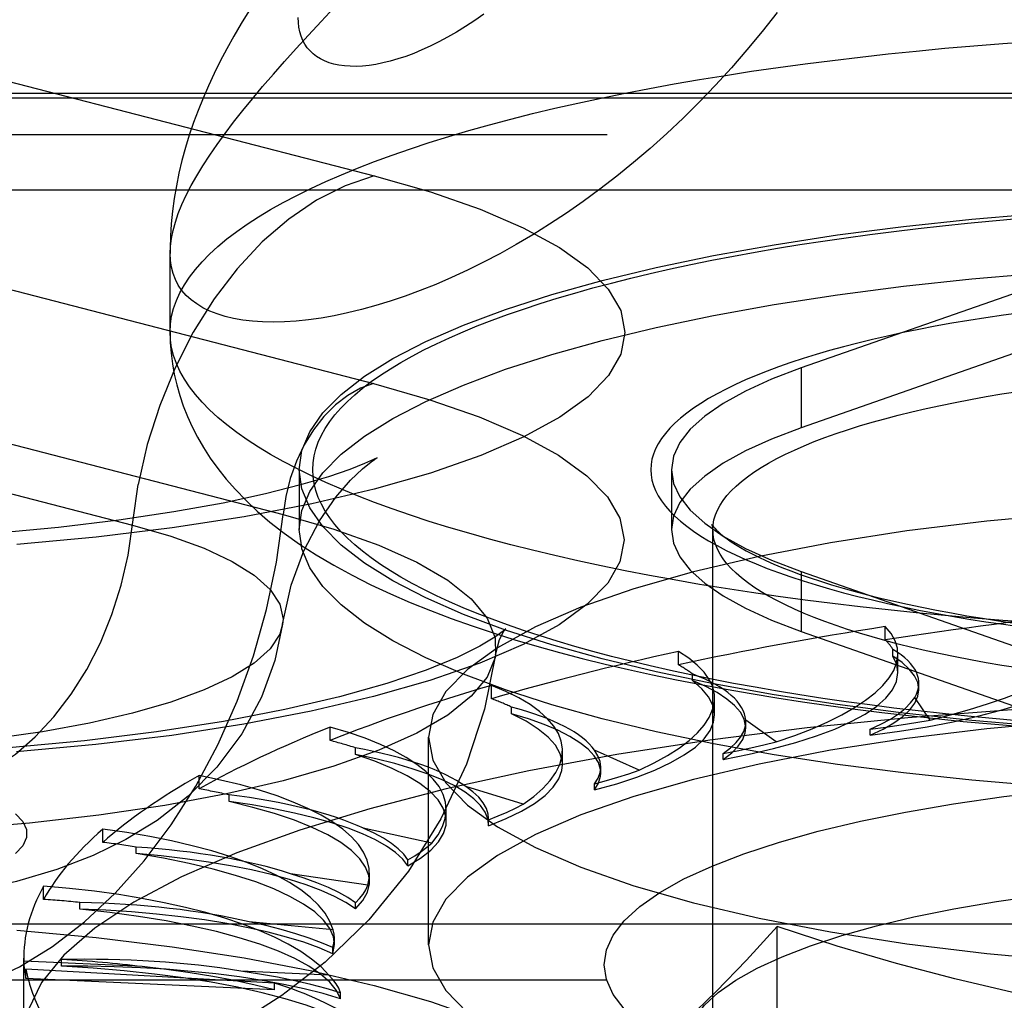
# Model space of a CAD drawing. Header units: inches. Extents: x 0 to 230, y 0 to 149.
# Tile 163 of 256: x 34.324 to 34.8, y 110.207 to 110.681. Entities that reach past the tile are written whole.
import ezdxf

# ---------------------------------------------------------------- set-up
doc = ezdxf.new("R2010")
doc.units = ezdxf.units.IN
doc.header["$LTSCALE"] = 12.648283
doc.header["$MEASUREMENT"] = 0
doc.linetypes.add('HIDDEN', pattern=[0.2, 0.1, -0.1])
doc.layers.get('0').update_dxf_attribs({"linetype": 'CONTINUOUS'})
doc.layers.add('DEFAULT_2', color=8, linetype='HIDDEN')

msp = doc.modelspace()

# ---------------------------------------------------------------- linework, layer by layer
at = {"color": 7, "linetype": 'Continuous'}
for p, q in [((34.39641, 110.57045), (34.3964, 110.56806)), ((34.3964, 110.53006), (34.3964, 110.56814))]:
    msp.add_line(p, q, dxfattribs=at)
for points in [[(34.43448, 110.68532), (34.43076, 110.67922), (34.42723, 110.67315), (34.42387, 110.6671), (34.4207, 110.66108), (34.41772, 110.65509), (34.41494, 110.64912), (34.41236, 110.6432), (34.40997, 110.63727), (34.40775, 110.63132), (34.40572, 110.62533), (34.40385, 110.61924), (34.40218, 110.61309), (34.40071, 110.60691), (34.39945, 110.60073), (34.39842, 110.5946), (34.3976, 110.5885), (34.39699, 110.58245), (34.3966, 110.57643), (34.39641, 110.57045)], [(34.68997, 110.68462), (34.68278, 110.67541), (34.67542, 110.66648), (34.66791, 110.65782), (34.66026, 110.64944), (34.6525, 110.64135), (34.64463, 110.63355), (34.63668, 110.62606), (34.62866, 110.61887), (34.62059, 110.61199), (34.61248, 110.60541), (34.60434, 110.59913), (34.5962, 110.59317), (34.58807, 110.58751), (34.57995, 110.58216), (34.57188, 110.57711), (34.56386, 110.57237), (34.55589, 110.56792), (34.548, 110.56378), (34.5402, 110.55992), (34.53249, 110.55636), (34.5249, 110.55309), (34.51743, 110.5501), (34.5101, 110.54739), (34.50291, 110.54495), (34.49586, 110.54279), (34.48898, 110.5409), (34.48228, 110.53927), (34.47577, 110.5379), (34.46945, 110.53679), (34.46335, 110.53593), (34.45746, 110.53531), (34.45179, 110.53494), (34.44636, 110.53481), (34.44117, 110.53491), (34.43623, 110.53525), (34.43155, 110.5358), (34.42714, 110.53658), (34.423, 110.53757), (34.41914, 110.53877), (34.41557, 110.54018), (34.41228, 110.54179), (34.4093, 110.5436), (34.40661, 110.5456), (34.40423, 110.54778), (34.40216, 110.55016), (34.40041, 110.55271), (34.39897, 110.55544), (34.39784, 110.55835), (34.39704, 110.56142), (34.39656, 110.56466), (34.3964, 110.56806)], [(34.5482, 110.68379), (34.54373, 110.68068), (34.5393, 110.67779), (34.53494, 110.67511), (34.53065, 110.67265), (34.52643, 110.67039), (34.52228, 110.66834), (34.51822, 110.6665), (34.51425, 110.66485), (34.51037, 110.6634), (34.50659, 110.66215), (34.50293, 110.66108), (34.49937, 110.66021), (34.49594, 110.65953), (34.49263, 110.65902), (34.48944, 110.6587), (34.48639, 110.65855), (34.48348, 110.65857), (34.48071, 110.65877), (34.47808, 110.65912), (34.47561, 110.65965), (34.47329, 110.66033), (34.47112, 110.66116), (34.46912, 110.66215), (34.46728, 110.66329), (34.46561, 110.66458), (34.46411, 110.66601), (34.46278, 110.66758), (34.46162, 110.66929), (34.46063, 110.67113), (34.45983, 110.6731), (34.4592, 110.67521), (34.45875, 110.67744), (34.45848, 110.67979), (34.45839, 110.68227)], [(34.3964, 110.53006), (34.39653, 110.52494), (34.39691, 110.51981), (34.39756, 110.5147), (34.39847, 110.50959), (34.39964, 110.50447), (34.40109, 110.49937), (34.40281, 110.49429), (34.4048, 110.48923), (34.40709, 110.48419), (34.40968, 110.47915), (34.41259, 110.47411), (34.41585, 110.46906), (34.41948, 110.46401), (34.42351, 110.45893), (34.428, 110.45381), (34.43299, 110.44863), (34.43857, 110.44338), (34.44474, 110.43809), (34.45158, 110.43276), (34.45903, 110.42746)], [(34.81331, 110.38944), (34.79914, 110.39047), (34.78507, 110.3916), (34.77113, 110.39283), (34.75731, 110.39415), (34.74364, 110.39556), (34.73011, 110.39707), (34.71673, 110.39866), (34.70353, 110.40035), (34.6905, 110.40212), (34.67765, 110.40398), (34.66499, 110.40593), (34.65254, 110.40797), (34.64029, 110.41008), (34.62827, 110.41228), (34.61647, 110.41456), (34.6049, 110.41692), (34.59358, 110.41936), (34.58251, 110.42187), (34.5717, 110.42446), (34.56115, 110.42712), (34.55087, 110.42985), (34.54088, 110.43265), (34.53117, 110.43551), (34.52175, 110.43844), (34.51264, 110.44144), (34.50382, 110.44449), (34.49533, 110.4476), (34.48714, 110.45077), (34.47929, 110.454), (34.47176, 110.45727), (34.46456, 110.4606), (34.45771, 110.46397), (34.45119, 110.46739), (34.44503, 110.47085), (34.43921, 110.47435), (34.43376, 110.47789), (34.42866, 110.48147), (34.42393, 110.48508), (34.41956, 110.48872), (34.41556, 110.49238), (34.41194, 110.49608), (34.40869, 110.4998), (34.40582, 110.50353), (34.40332, 110.50729), (34.40121, 110.51106), (34.39948, 110.51485), (34.39813, 110.51864), (34.39717, 110.52245), (34.39659, 110.52625), (34.3964, 110.53006)], [(34.45903, 110.42746), (34.46706, 110.42226), (34.47556, 110.41721), (34.48442, 110.41237), (34.49359, 110.40775), (34.50298, 110.40337), (34.51259, 110.39921), (34.52237, 110.39526), (34.53232, 110.3915), (34.54245, 110.38791), (34.55274, 110.38448), (34.56321, 110.3812), (34.57385, 110.37807), (34.58468, 110.37506), (34.59568, 110.37217), (34.60685, 110.36941), (34.6182, 110.36675), (34.62972, 110.36421), (34.64141, 110.36178), (34.65327, 110.35945), (34.66529, 110.35722), (34.67747, 110.3551), (34.68981, 110.35308), (34.70229, 110.35116), (34.71492, 110.34933), (34.72768, 110.34761), (34.74058, 110.34598), (34.7536, 110.34445), (34.76674, 110.34302), (34.77999, 110.34169), (34.79334, 110.34046), (34.80679, 110.33932)], [(34.85262, 110.30799), (34.81803, 110.31027), (34.78417, 110.31319), (34.75119, 110.31672), (34.71927, 110.32086), (34.68858, 110.32557), (34.65926, 110.33084), (34.63147, 110.33664), (34.60535, 110.34293), (34.58102, 110.34969), (34.55863, 110.35689), (34.53827, 110.36447), (34.52006, 110.37242), (34.50408, 110.38068), (34.49043, 110.38921), (34.47915, 110.39798), (34.47033, 110.40693), (34.46399, 110.41602), (34.46018, 110.42521), (34.45994, 110.42687)]]:
    msp.add_lwpolyline(points, dxfattribs=at)
at = {"layer": 'DEFAULT_2', "color": 8, "linetype": 'HIDDEN'}
for p, q in [((34.26216, 110.66588), (34.49511, 110.60559)), ((37.5214, 110.64538), (33.3704, 110.64538)), ((37.5214, 110.64324), (33.3759, 110.64324)), ((33.3429, 110.62561), (37.5214, 110.62561)), ((37.5214, 110.59869), (33.3429, 110.59869)), ((34.26185, 110.56535), (34.4948, 110.50506)), ((34.8499, 110.56457), (34.70159, 110.51266)), ((34.8499, 110.53559), (34.70159, 110.48368)), ((34.70159, 110.51266), (34.70159, 110.48368)), ((34.21809, 110.50204), (34.45104, 110.44175)), ((34.14524, 110.49696), (34.37819, 110.43667)), ((34.4589, 110.46342), (34.4589, 110.43444)), ((34.6389, 110.46342), (34.6389, 110.43444)), ((34.63991, 110.44102), (34.6389, 110.43444)), ((34.45994, 110.42687), (34.4589, 110.43444)), ((34.6589, 109.32266), (34.6589, 110.43444)), ((34.70159, 110.41418), (34.70159, 110.3852)), ((34.70159, 110.41418), (34.8499, 110.36226)), ((34.74231, 110.38111), (34.74231, 110.38754)), ((34.70159, 110.3852), (34.8499, 110.33328)), ((34.74602, 110.37324), (34.74602, 110.37645)), ((34.64227, 110.36903), (34.64227, 110.37547)), ((34.74841, 110.3653), (34.74841, 110.37425)), ((34.64906, 110.3614), (34.64906, 110.36462)), ((34.55184, 110.35265), (34.55184, 110.35908)), ((34.75855, 110.35695), (34.75855, 110.36024)), ((34.65976, 110.34478), (34.65976, 110.35289)), ((34.76406, 110.34226), (34.75656, 110.35327)), ((34.56152, 110.34539), (34.56152, 110.3486)), ((34.47379, 110.33245), (34.47379, 110.33888)), ((34.67483, 110.34146), (34.6748, 110.34226)), ((34.68958, 110.33175), (34.6748, 110.34226)), ((34.67483, 110.33854), (34.67483, 110.34146)), ((34.73505, 110.33503), (34.73505, 110.33796)), ((34.5214, 110.23353), (34.5214, 110.33398)), ((34.48605, 110.32568), (34.48605, 110.3289)), ((34.58621, 110.3206), (34.58621, 110.32756)), ((34.62327, 110.31805), (34.60168, 110.32774)), ((34.6639, 110.32328), (34.6639, 110.32621)), ((34.60474, 110.31665), (34.60474, 110.31957)), ((34.41048, 110.30904), (34.41048, 110.31548)), ((34.56717, 110.30158), (34.53941, 110.31015)), ((34.6017, 110.30852), (34.6017, 110.31144)), ((34.42495, 110.30289), (34.42495, 110.3061)), ((34.53001, 110.29347), (34.53001, 110.299)), ((34.55036, 110.29411), (34.55039, 110.29487)), ((34.55039, 110.29194), (34.55039, 110.29486)), ((34.52297, 110.28284), (34.48988, 110.29003)), ((34.55037, 110.29118), (34.55037, 110.2941)), ((34.55037, 110.29118), (34.55039, 110.29194)), ((34.36383, 110.28315), (34.36383, 110.28958)), ((34.38008, 110.27769), (34.38008, 110.2809)), ((34.51144, 110.2718), (34.51144, 110.27472)), ((34.49201, 110.2624), (34.45461, 110.26799)), ((34.49287, 110.26424), (34.49287, 110.2681)), ((34.33526, 110.25555), (34.33526, 110.26199)), ((34.35279, 110.25086), (34.35279, 110.25407)), ((34.48611, 110.25096), (34.48611, 110.25388)), ((37.3964, 110.24358), (33.3429, 110.24358)), ((34.47524, 110.24088), (34.43466, 110.2447)), ((34.69007, 109.61009), (34.69007, 110.24245)), ((34.47514, 110.2293), (34.4759, 110.23379)), ((34.4759, 110.23377), (34.4759, 110.2367)), ((34.47514, 110.2293), (34.47514, 110.23222)), ((34.32564, 110.18839), (34.32564, 110.22709)), ((34.38294, 110.22304), (34.32565, 110.22566)), ((34.34391, 110.22321), (34.34391, 110.22642)), ((34.32671, 110.21727), (34.32671, 110.22181)), ((34.447, 110.21508), (34.32671, 110.22181)), ((34.47316, 110.21893), (34.43063, 110.22087)), ((33.3429, 110.21666), (37.3964, 110.21666)), ((34.447, 110.21178), (34.32671, 110.21727)), ((34.447, 110.21178), (34.447, 110.21508)), ((34.47888, 110.20747), (34.47888, 110.2104))]:
    msp.add_line(p, q, dxfattribs=at)
for points in [[(34.3964, 110.56806), (34.39656, 110.57162), (34.39704, 110.57534), (34.39784, 110.57922), (34.39897, 110.58324), (34.40041, 110.58742), (34.40216, 110.59175), (34.40423, 110.59622), (34.40661, 110.60084), (34.4093, 110.6056), (34.41228, 110.6105), (34.41557, 110.61554), (34.41914, 110.62073), (34.423, 110.62605), (34.42714, 110.63152), (34.43155, 110.63713), (34.43623, 110.64287), (34.44117, 110.64876), (34.44636, 110.65478), (34.45179, 110.66094), (34.45746, 110.66725), (34.46335, 110.67369), (34.46945, 110.68029), (34.47577, 110.68702)], [(34.3964, 110.53006), (34.39659, 110.53388), (34.39717, 110.53768), (34.39813, 110.54149), (34.39948, 110.54528), (34.40121, 110.54907), (34.40332, 110.55284), (34.40582, 110.5566), (34.40869, 110.56033), (34.41194, 110.56405), (34.41556, 110.56775), (34.41956, 110.57141), (34.42393, 110.57505), (34.42866, 110.57866), (34.43376, 110.58224), (34.43921, 110.58578), (34.44503, 110.58928), (34.45119, 110.59274), (34.45771, 110.59616), (34.46456, 110.59953), (34.47176, 110.60286), (34.47929, 110.60613), (34.48714, 110.60936), (34.49533, 110.61253), (34.50382, 110.61564), (34.51264, 110.61869), (34.52175, 110.62168), (34.53117, 110.62462), (34.54088, 110.62748), (34.55087, 110.63028), (34.56115, 110.63301), (34.5717, 110.63567), (34.58251, 110.63826), (34.59358, 110.64077), (34.6049, 110.64321), (34.61647, 110.64557), (34.62827, 110.64785), (34.64029, 110.65005), (34.65254, 110.65216), (34.66499, 110.6542), (34.67765, 110.65615), (34.6905, 110.65801), (34.70353, 110.65978), (34.71673, 110.66147), (34.73011, 110.66306), (34.74364, 110.66457), (34.75731, 110.66598), (34.77113, 110.6673), (34.78507, 110.66853), (34.79914, 110.66966), (34.81331, 110.67069)], [(34.49511, 110.60559), (34.52231, 110.59783), (34.54631, 110.58947), (34.56723, 110.58044), (34.58472, 110.57092), (34.59844, 110.56102), (34.60837, 110.55081), (34.61436, 110.5404), (34.6164, 110.52988), (34.61442, 110.51937), (34.60849, 110.50895), (34.59861, 110.49874), (34.58494, 110.48883), (34.56754, 110.47931), (34.54665, 110.47028), (34.52241, 110.46182), (34.49511, 110.45402), (34.46496, 110.44695), (34.4323, 110.44068), (34.39739, 110.43527), (34.36063, 110.43077), (34.32232, 110.42723)], [(34.49511, 110.60559), (34.48107, 110.60082), (34.46723, 110.59382), (34.45379, 110.5847), (34.44093, 110.57359), (34.42884, 110.56065), (34.41769, 110.54605), (34.40764, 110.53002), (34.39883, 110.51276), (34.39139, 110.49454), (34.38541, 110.4756), (34.38099, 110.45622)], [(34.4589, 110.46342), (34.46018, 110.47265), (34.46399, 110.48183), (34.47033, 110.49092), (34.47915, 110.49987), (34.49043, 110.50864), (34.50408, 110.51717), (34.52006, 110.52543), (34.53827, 110.53338), (34.55863, 110.54097), (34.58102, 110.54816), (34.60535, 110.55492), (34.63147, 110.56122), (34.65926, 110.56701), (34.68858, 110.57228), (34.71927, 110.57699), (34.75119, 110.58113), (34.78417, 110.58466), (34.81803, 110.58758), (34.85262, 110.58987), (34.88774, 110.59151), (34.92314, 110.59249), (34.9589, 110.59283)], [(34.8064, 110.34194), (34.79416, 110.34301), (34.78204, 110.34417), (34.77004, 110.34541), (34.75817, 110.34673), (34.74644, 110.34813), (34.73485, 110.34961), (34.72342, 110.35117), (34.71215, 110.3528), (34.70104, 110.35451), (34.69012, 110.35629), (34.67938, 110.35815), (34.66883, 110.36008), (34.65847, 110.36208), (34.64833, 110.36415), (34.63839, 110.36629), (34.62868, 110.3685), (34.61919, 110.37077), (34.60994, 110.3731), (34.60093, 110.37549), (34.59216, 110.37795), (34.58364, 110.38046), (34.57538, 110.38303), (34.56738, 110.38566), (34.55965, 110.38834), (34.55219, 110.39107), (34.54501, 110.39385), (34.53812, 110.39668), (34.53151, 110.39955), (34.5252, 110.40247), (34.51919, 110.40543), (34.51347, 110.40843), (34.50806, 110.41146), (34.50296, 110.41454), (34.49818, 110.41764), (34.4937, 110.42078), (34.48955, 110.42395), (34.48572, 110.42714), (34.48221, 110.43036), (34.47903, 110.4336), (34.47618, 110.43686), (34.47366, 110.44014), (34.47147, 110.44343), (34.46962, 110.44674), (34.4681, 110.45006), (34.46692, 110.45339), (34.46607, 110.45673), (34.46557, 110.46007), (34.4654, 110.46342), (34.46557, 110.46676), (34.46607, 110.4701), (34.46692, 110.47344), (34.4681, 110.47677), (34.46962, 110.48009), (34.47147, 110.4834), (34.47366, 110.48669), (34.47618, 110.48997), (34.47903, 110.49323), (34.48221, 110.49647), (34.48572, 110.49969), (34.48955, 110.50289), (34.4937, 110.50605), (34.49818, 110.50919), (34.50296, 110.5123), (34.50806, 110.51537), (34.51347, 110.5184), (34.51919, 110.5214), (34.5252, 110.52436), (34.53151, 110.52728), (34.53812, 110.53015), (34.54501, 110.53298), (34.55219, 110.53576), (34.55965, 110.53849), (34.56738, 110.54117), (34.57538, 110.5438), (34.58364, 110.54637), (34.59216, 110.54888), (34.60092, 110.55134), (34.60994, 110.55373), (34.61919, 110.55607), (34.62868, 110.55834), (34.63839, 110.56054), (34.64833, 110.56268), (34.65847, 110.56475), (34.66883, 110.56675), (34.67938, 110.56868), (34.69012, 110.57054), (34.70104, 110.57232), (34.71215, 110.57403), (34.72342, 110.57566), (34.73485, 110.57722), (34.74644, 110.5787), (34.75817, 110.5801), (34.77004, 110.58142), (34.78204, 110.58266), (34.79416, 110.58382), (34.8064, 110.58489)], [(34.4589, 110.43444), (34.46018, 110.44367), (34.46399, 110.45286), (34.47033, 110.46195), (34.47915, 110.4709), (34.49043, 110.47966), (34.50408, 110.4882), (34.52006, 110.49646), (34.53827, 110.5044), (34.55863, 110.51199), (34.58102, 110.51918), (34.60535, 110.52594), (34.63147, 110.53224), (34.65926, 110.53803), (34.68858, 110.5433), (34.71927, 110.54802), (34.75119, 110.55215), (34.78417, 110.55569), (34.81803, 110.55861), (34.85262, 110.56089), (34.88774, 110.56253), (34.92314, 110.56352), (34.9589, 110.56385)], [(34.80814, 110.53939), (34.79951, 110.5382), (34.79102, 110.53695), (34.78267, 110.53563), (34.77449, 110.53425), (34.76646, 110.5328), (34.7586, 110.53129), (34.75092, 110.52973), (34.74342, 110.5281), (34.73611, 110.52642), (34.72899, 110.52469), (34.72208, 110.5229), (34.71538, 110.52106), (34.70888, 110.51916), (34.70261, 110.51722), (34.69657, 110.51523), (34.69075, 110.5132), (34.68517, 110.51112), (34.67983, 110.509), (34.67473, 110.50684), (34.66989, 110.50464), (34.66529, 110.50241), (34.66096, 110.50014), (34.65689, 110.49784), (34.65308, 110.49551), (34.64954, 110.49315), (34.64627, 110.49076), (34.64328, 110.48836), (34.64056, 110.48592), (34.63813, 110.48347), (34.63597, 110.481), (34.6341, 110.47852), (34.63251, 110.47602), (34.63121, 110.47352), (34.6302, 110.471), (34.62948, 110.46847), (34.62904, 110.46595), (34.6289, 110.46342), (34.62904, 110.46089), (34.62948, 110.45836), (34.6302, 110.45583), (34.63121, 110.45332), (34.63251, 110.45081), (34.6341, 110.44831), (34.63597, 110.44583), (34.63813, 110.44336), (34.64056, 110.44091), (34.64328, 110.43848), (34.64627, 110.43607), (34.64954, 110.43368), (34.65308, 110.43132), (34.65689, 110.42899), (34.66096, 110.42669), (34.66529, 110.42442), (34.66989, 110.42219), (34.67473, 110.41999), (34.67983, 110.41783), (34.68517, 110.41571), (34.69075, 110.41363), (34.69657, 110.4116), (34.70261, 110.40961), (34.70888, 110.40767), (34.71538, 110.40578), (34.72208, 110.40393), (34.72899, 110.40214), (34.73611, 110.40041), (34.74342, 110.39873), (34.75092, 110.3971), (34.7586, 110.39554), (34.76646, 110.39403), (34.77449, 110.39259), (34.78267, 110.3912), (34.79102, 110.38988), (34.79951, 110.38863), (34.80814, 110.38744)], [(34.70159, 110.51266), (34.68724, 110.50719), (34.67469, 110.50148), (34.6639, 110.49551), (34.65497, 110.48934), (34.64798, 110.483), (34.64294, 110.47654), (34.63991, 110.47), (34.6389, 110.46342)], [(34.4948, 110.50506), (34.52197, 110.49731), (34.54595, 110.48895), (34.56685, 110.47993), (34.58432, 110.47042), (34.59803, 110.46053), (34.60794, 110.45033), (34.61392, 110.43993), (34.61597, 110.42943), (34.61398, 110.41892), (34.60806, 110.40852), (34.59819, 110.39832), (34.58453, 110.38841), (34.56716, 110.37891), (34.54629, 110.36988), (34.52208, 110.36144), (34.4948, 110.35364), (34.46469, 110.34658), (34.43205, 110.34032), (34.39719, 110.33491), (34.36046, 110.33042), (34.32219, 110.32688)], [(34.4948, 110.50506), (34.4885, 110.50281), (34.48232, 110.49937), (34.4764, 110.49481), (34.47086, 110.48923), (34.46581, 110.48274), (34.46134, 110.47547), (34.45757, 110.46757), (34.45455, 110.4592), (34.45236, 110.45053), (34.45104, 110.44175)], [(34.6589, 110.43444), (34.65904, 110.43681), (34.65946, 110.43918), (34.66015, 110.44154), (34.66113, 110.4439), (34.66239, 110.44625), (34.66392, 110.44858), (34.66572, 110.45091), (34.6678, 110.45322), (34.67015, 110.45551), (34.67277, 110.45778), (34.67566, 110.46003), (34.67881, 110.46225), (34.68222, 110.46445), (34.68589, 110.46663), (34.68981, 110.46877), (34.69399, 110.47088), (34.69841, 110.47295), (34.70307, 110.47499), (34.70798, 110.477), (34.71311, 110.47896), (34.71848, 110.48088), (34.72407, 110.48276), (34.72988, 110.48459), (34.7359, 110.48638), (34.74213, 110.48812), (34.74856, 110.4898), (34.75519, 110.49144), (34.76201, 110.49302), (34.76901, 110.49455), (34.77619, 110.49602), (34.78354, 110.49744), (34.79105, 110.49879), (34.79872, 110.50009), (34.80654, 110.50132)], [(34.70159, 110.48368), (34.68724, 110.47821), (34.67469, 110.4725), (34.6639, 110.46653), (34.65497, 110.46036), (34.64798, 110.45402), (34.64294, 110.44757), (34.63991, 110.44102)], [(34.49522, 110.46834), (34.49613, 110.46894), (34.49659, 110.46924), (34.4948, 110.46832), (34.49046, 110.46636), (34.48331, 110.46355), (34.47308, 110.46006), (34.45957, 110.45606), (34.44251, 110.45173), (34.42202, 110.4473), (34.39826, 110.44298), (34.37156, 110.43898), (34.34239, 110.43546), (34.31114, 110.43256)], [(34.45087, 110.3887), (34.45501, 110.40754), (34.46113, 110.42419), (34.46869, 110.43862), (34.47664, 110.45013), (34.4837, 110.4583), (34.48952, 110.46386), (34.49373, 110.46727), (34.49522, 110.46834)], [(34.83341, 110.33823), (34.81803, 110.33925), (34.78417, 110.34217), (34.75119, 110.3457), (34.71927, 110.34984), (34.68858, 110.35455), (34.65926, 110.35982), (34.63147, 110.36561), (34.60535, 110.37191), (34.58102, 110.37867), (34.55863, 110.38586), (34.53827, 110.39345), (34.52006, 110.4014), (34.50408, 110.40966), (34.49043, 110.41819), (34.47915, 110.42696), (34.47033, 110.43591), (34.46399, 110.445), (34.46018, 110.45418), (34.4589, 110.46342)], [(34.6389, 110.46342), (34.63991, 110.45683), (34.64294, 110.45029), (34.64798, 110.44383), (34.65497, 110.43749)], [(34.29068, 110.31023), (34.30119, 110.31381), (34.31155, 110.31905), (34.32161, 110.32587), (34.33123, 110.33419), (34.34028, 110.34388), (34.34863, 110.3548), (34.35615, 110.3668), (34.36275, 110.37972), (34.36832, 110.39336), (34.37279, 110.40753), (34.3761, 110.42204), (34.38099, 110.45622)], [(34.9589, 110.44722), (34.91581, 110.44666), (34.87354, 110.44504), (34.8319, 110.44234), (34.79147, 110.4386), (34.75267, 110.43384), (34.71583, 110.42813), (34.68136, 110.42151), (34.64954, 110.41405), (34.62072, 110.40581), (34.59513, 110.39689), (34.57307, 110.38736), (34.5547, 110.37731), (34.54025, 110.36685), (34.5298, 110.35607), (34.52352, 110.34508), (34.5214, 110.33398)], [(34.29068, 110.20978), (34.30721, 110.21521), (34.32356, 110.2229), (34.33957, 110.23276), (34.35507, 110.24469), (34.3699, 110.25856), (34.3839, 110.27424), (34.39693, 110.29155), (34.40885, 110.31032), (34.41953, 110.33035), (34.42887, 110.35143), (34.43676, 110.37334), (34.44313, 110.39586), (34.4479, 110.41874), (34.45104, 110.44175)], [(34.45104, 110.44175), (34.47568, 110.43466), (34.49732, 110.42695), (34.51573, 110.4187), (34.53071, 110.40999), (34.54209, 110.40093), (34.54974, 110.39161), (34.55359, 110.38213), (34.55382, 110.37394)], [(34.37819, 110.43667), (34.39678, 110.43129), (34.41293, 110.4254), (34.42642, 110.41908), (34.43709, 110.41241), (34.44482, 110.40547), (34.44949, 110.39835), (34.45105, 110.39115), (34.45087, 110.3887)], [(34.6389, 110.43444), (34.63991, 110.42785), (34.64294, 110.42131), (34.64798, 110.41485), (34.65497, 110.40852), (34.6639, 110.40235), (34.67469, 110.39638), (34.68724, 110.39067), (34.70159, 110.3852)], [(34.65497, 110.43749), (34.6639, 110.43132), (34.67469, 110.42535), (34.68724, 110.41964), (34.70159, 110.41418)], [(34.65848, 110.43684), (34.65847, 110.43686), (34.65847, 110.43687), (34.65859, 110.43666), (34.65885, 110.43629), (34.65927, 110.43575), (34.65985, 110.43507), (34.66062, 110.43426), (34.6616, 110.43333), (34.66278, 110.43229), (34.6642, 110.43115), (34.66584, 110.42992), (34.66774, 110.4286), (34.66989, 110.42721), (34.67229, 110.42576), (34.67496, 110.42425), (34.6779, 110.42269), (34.68111, 110.42109), (34.68459, 110.41946), (34.68834, 110.41781), (34.69236, 110.41614), (34.69664, 110.41446), (34.70119, 110.41278), (34.70599, 110.4111), (34.71105, 110.40943), (34.71635, 110.40777), (34.7219, 110.40613), (34.72769, 110.40452), (34.7337, 110.40292), (34.73994, 110.40136), (34.7464, 110.39983), (34.75307, 110.39834), (34.75994, 110.39689), (34.76701, 110.39548), (34.77427, 110.39412), (34.78171, 110.3928), (34.78932, 110.39154), (34.79709, 110.39033), (34.80503, 110.38917)], [(34.65884, 110.43539), (34.65871, 110.43612), (34.65857, 110.43661), (34.65848, 110.43684)], [(34.80654, 110.36755), (34.79872, 110.36879), (34.79105, 110.37008), (34.78354, 110.37144), (34.77619, 110.37285), (34.76901, 110.37433), (34.76201, 110.37585), (34.75519, 110.37744), (34.74856, 110.37907), (34.74213, 110.38076), (34.7359, 110.3825), (34.72988, 110.38428), (34.72407, 110.38612), (34.71848, 110.388), (34.71311, 110.38992), (34.70798, 110.39188), (34.70307, 110.39388), (34.69841, 110.39592), (34.69399, 110.398), (34.68981, 110.40011), (34.68589, 110.40225), (34.68222, 110.40442), (34.67881, 110.40662), (34.67566, 110.40885), (34.67277, 110.4111), (34.67015, 110.41337), (34.6678, 110.41566), (34.66572, 110.41797), (34.66392, 110.42029), (34.66239, 110.42263), (34.66113, 110.42498), (34.66015, 110.42734), (34.65946, 110.4297), (34.65904, 110.43207), (34.65884, 110.43539)], [(34.45087, 110.3887), (34.44949, 110.38394), (34.44482, 110.37682), (34.43709, 110.36988), (34.42642, 110.36321), (34.41293, 110.35689), (34.39678, 110.351), (34.37819, 110.34562), (34.35739, 110.34081), (34.33464, 110.33663), (34.31023, 110.33314), (34.28445, 110.33037), (34.25765, 110.32838), (34.23015, 110.32717), (34.20229, 110.32676), (34.17444, 110.32717), (34.14694, 110.32838), (34.12013, 110.33037), (34.09436, 110.33314), (34.06994, 110.33663), (34.04719, 110.34081), (34.02639, 110.34562)], [(34.45087, 110.3887), (34.44706, 110.3711), (34.44059, 110.35339), (34.43107, 110.33571), (34.41898, 110.31945), (34.40513, 110.30543), (34.39014, 110.29373), (34.37509, 110.2845), (34.35927, 110.2768), (34.34167, 110.27005), (34.32222, 110.26427), (34.30008, 110.25931), (34.27627, 110.25546), (34.25223, 110.25284), (34.22791, 110.25129), (34.20413, 110.25075), (34.18039, 110.25114), (34.15657, 110.2525), (34.13246, 110.25493), (34.10759, 110.25873), (34.08258, 110.26421)], [(34.55763, 110.38497), (34.55789, 110.38537), (34.55873, 110.38651), (34.55748, 110.38535), (34.55348, 110.38239), (34.54623, 110.37802), (34.53519, 110.37257), (34.5202, 110.36646), (34.50118, 110.36001), (34.47829, 110.35356), (34.45189, 110.34738), (34.42225, 110.34168), (34.38987, 110.33662), (34.35511, 110.33233), (34.31847, 110.32891)], [(34.55382, 110.37394), (34.55576, 110.38123), (34.55763, 110.38497)], [(34.73505, 110.33503), (34.74914, 110.33691), (34.76251, 110.33906), (34.77521, 110.34149), (34.78714, 110.34417), (34.79819, 110.34709), (34.80832, 110.35022), (34.81744, 110.35356), (34.82552, 110.35707), (34.83248, 110.36074), (34.8383, 110.36453), (34.84293, 110.36844), (34.84634, 110.37243), (34.84851, 110.37646), (34.84944, 110.38054)], [(34.55382, 110.37394), (34.55359, 110.3726), (34.54974, 110.36312), (34.54209, 110.3538), (34.53071, 110.34474), (34.51573, 110.33603), (34.49732, 110.32778), (34.47568, 110.32007), (34.45104, 110.31299), (34.42367, 110.30661), (34.39389, 110.30101), (34.362, 110.29624), (34.32836, 110.29237), (34.29334, 110.28942), (34.25732, 110.28744), (34.2207, 110.28644), (34.18388, 110.28644), (34.14726, 110.28744), (34.11125, 110.28942), (34.07623, 110.29237), (34.04259, 110.29624), (34.0107, 110.30101), (33.98091, 110.30661), (33.95355, 110.31299)], [(34.55382, 110.37394), (34.54846, 110.3476), (34.53977, 110.32103), (34.52744, 110.29454), (34.51165, 110.26924), (34.49251, 110.24565), (34.47142, 110.22525), (34.45049, 110.20902), (34.42967, 110.19586), (34.40944, 110.18536), (34.38898, 110.1766), (34.36721, 110.16899), (34.34383, 110.16246), (34.31762, 110.15678), (34.28938, 110.15229), (34.25943, 110.14908), (34.22884, 110.14724), (34.19963, 110.14675), (34.17045, 110.14746), (34.13988, 110.14954), (34.11009, 110.15299), (34.08258, 110.15762), (34.05653, 110.16353)], [(34.75855, 110.35695), (34.758, 110.36042), (34.75646, 110.36371), (34.75394, 110.36696), (34.75046, 110.37013), (34.74602, 110.37324)], [(34.74841, 110.3653), (34.74784, 110.36918), (34.74602, 110.37324)], [(34.6639, 110.32328), (34.6765, 110.32577), (34.68823, 110.32849), (34.69912, 110.33145), (34.70906, 110.33462), (34.71799, 110.33799), (34.72586, 110.34154), (34.73261, 110.34523), (34.7382, 110.34905), (34.7426, 110.35297), (34.74578, 110.35698), (34.74772, 110.36103), (34.74841, 110.3653)], [(34.67483, 110.33854), (34.67479, 110.3395), (34.674, 110.34281), (34.67222, 110.34609), (34.66946, 110.34932), (34.66574, 110.35249), (34.66108, 110.35557), (34.65552, 110.35854), (34.64906, 110.3614)], [(34.65976, 110.34479), (34.65974, 110.34538), (34.65893, 110.34946), (34.65687, 110.35351), (34.65358, 110.35748), (34.64906, 110.3614)], [(34.73505, 110.33503), (34.74124, 110.33795), (34.74649, 110.34096), (34.75084, 110.34407), (34.75424, 110.34727), (34.75666, 110.35052), (34.75811, 110.35381), (34.75855, 110.35695)], [(34.9589, 110.35229), (34.9066, 110.35173), (34.85467, 110.35006), (34.80344, 110.34728), (34.75328, 110.34341), (34.70452, 110.33849), (34.6575, 110.33254), (34.61254, 110.3256), (34.56994, 110.31773), (34.53, 110.30898), (34.49299, 110.2994), (34.45917, 110.28906), (34.42875, 110.27804), (34.40196, 110.2664), (34.37897, 110.25423), (34.35995, 110.24161), (34.34501, 110.22863), (34.33427, 110.21537), (34.3278, 110.20193), (34.32564, 110.18839)], [(34.73506, 110.33796), (34.74022, 110.34036), (34.74476, 110.34282), (34.74868, 110.34535), (34.75196, 110.34794), (34.75458, 110.35058), (34.75656, 110.35327)], [(34.9589, 110.34676), (34.91581, 110.3462), (34.87354, 110.34458), (34.8319, 110.34188), (34.79147, 110.33814), (34.75267, 110.33339), (34.71583, 110.32768), (34.68136, 110.32105), (34.64954, 110.31359), (34.62072, 110.30536), (34.59513, 110.29643), (34.57307, 110.2869), (34.5547, 110.27686), (34.54025, 110.26639), (34.5298, 110.25562), (34.52352, 110.24462), (34.5214, 110.23353)], [(34.60473, 110.31664), (34.60459, 110.31841), (34.60357, 110.32171), (34.60155, 110.32498), (34.59856, 110.3282), (34.5946, 110.33135), (34.58972, 110.33441), (34.58392, 110.33736), (34.57726, 110.34019), (34.5698, 110.34286), (34.56152, 110.34539)], [(34.58621, 110.3206), (34.58614, 110.32197), (34.58509, 110.32604), (34.58279, 110.33009), (34.57925, 110.33407), (34.5745, 110.33796), (34.5686, 110.34173), (34.56152, 110.34539)], [(34.6017, 110.30852), (34.61245, 110.31153), (34.62218, 110.31473), (34.63091, 110.31814), (34.63857, 110.32171), (34.64511, 110.32543), (34.65048, 110.32928), (34.65465, 110.33322), (34.65759, 110.33723), (34.65929, 110.34129), (34.65976, 110.34479)], [(34.6639, 110.32621), (34.66738, 110.3288), (34.6702, 110.33143), (34.67235, 110.3341), (34.67384, 110.3368), (34.67466, 110.33952), (34.67483, 110.34146)], [(34.6639, 110.32328), (34.66803, 110.32643), (34.67119, 110.32963), (34.67338, 110.3329), (34.67458, 110.33619), (34.67483, 110.33854)], [(34.73506, 110.33796), (34.74259, 110.33892), (34.74993, 110.33995), (34.75709, 110.34107), (34.76406, 110.34226)], [(34.5214, 110.33398), (34.52352, 110.32288), (34.5298, 110.31189), (34.54025, 110.30111), (34.5547, 110.29065), (34.57307, 110.28061), (34.59513, 110.27107), (34.62072, 110.26215), (34.64954, 110.25391), (34.68136, 110.24645), (34.71583, 110.23983), (34.75267, 110.23412), (34.79147, 110.22937), (34.8319, 110.22563), (34.87354, 110.22292), (34.91581, 110.2213), (34.9589, 110.22075)], [(34.6639, 110.32621), (34.67067, 110.32749), (34.67721, 110.32884), (34.68351, 110.33026), (34.68958, 110.33175)], [(34.53001, 110.29348), (34.52984, 110.29562), (34.52855, 110.29969), (34.52601, 110.30372), (34.52224, 110.30769), (34.51727, 110.31157), (34.51111, 110.31533), (34.50382, 110.31896), (34.49548, 110.3224), (34.48605, 110.32568)], [(34.55039, 110.29194), (34.55009, 110.2945), (34.54883, 110.29779), (34.54657, 110.30105), (34.54335, 110.30425), (34.53917, 110.30738), (34.53406, 110.31042), (34.52805, 110.31334), (34.52119, 110.31614), (34.5135, 110.31878), (34.50505, 110.32127), (34.49591, 110.32357), (34.48605, 110.32568)], [(34.60474, 110.31957), (34.60439, 110.32232), (34.60337, 110.32503), (34.60168, 110.32774)], [(34.55037, 110.29118), (34.55893, 110.29463), (34.56636, 110.29822), (34.57267, 110.30197), (34.57782, 110.30583), (34.58176, 110.30979), (34.58447, 110.31381), (34.58593, 110.31788), (34.58621, 110.3206)], [(34.60171, 110.31145), (34.60339, 110.31415), (34.6044, 110.31687), (34.60474, 110.31957)], [(34.6017, 110.30852), (34.60366, 110.3118), (34.60463, 110.3151), (34.60473, 110.31664)], [(34.60171, 110.31145), (34.60751, 110.31301), (34.61304, 110.31463), (34.6183, 110.31632), (34.62327, 110.31805)], [(34.55039, 110.29487), (34.55021, 110.29685), (34.54938, 110.29957), (34.54788, 110.30227), (34.54571, 110.30494), (34.54289, 110.30756), (34.53941, 110.31015)], [(34.61609, 110.20258), (34.61067, 110.20962), (34.60741, 110.21674), (34.60632, 110.22392), (34.60742, 110.23109), (34.61068, 110.23821), (34.61611, 110.24526), (34.62365, 110.25217), (34.63329, 110.25891), (34.64493, 110.26543), (34.65852, 110.27169), (34.67395, 110.27765), (34.69112, 110.28327), (34.70993, 110.28852), (34.73031, 110.29338), (34.75213, 110.29782), (34.77533, 110.30181), (34.7997, 110.30533), (34.82507, 110.30833)], [(34.49286, 110.26424), (34.49254, 110.26716), (34.49101, 110.27122), (34.48824, 110.27525), (34.48424, 110.2792), (34.47904, 110.28306), (34.47266, 110.28679), (34.46516, 110.29039), (34.45657, 110.29382), (34.44696, 110.29706), (34.43644, 110.30008), (34.42495, 110.30289)], [(34.51144, 110.2718), (34.50894, 110.27506), (34.50549, 110.27824), (34.50108, 110.28135), (34.49576, 110.28436), (34.48954, 110.28725), (34.48247, 110.29001), (34.47459, 110.29262), (34.46596, 110.29506), (34.45661, 110.29733), (34.44662, 110.29939), (34.43608, 110.30124), (34.42495, 110.30289)], [(34.55036, 110.29411), (34.55503, 110.29591), (34.55939, 110.29776), (34.56343, 110.29965), (34.56717, 110.30158)], [(34.3216, 110.29701), (34.32522, 110.29321), (34.32706, 110.28934), (34.32706, 110.28543), (34.32526, 110.28154), (34.32164, 110.27775)], [(34.51143, 110.27472), (34.50944, 110.27742), (34.5068, 110.28006), (34.50351, 110.28265), (34.49959, 110.28518), (34.49505, 110.28764), (34.48988, 110.29003)], [(34.51144, 110.2718), (34.51755, 110.27558), (34.52246, 110.27945), (34.52617, 110.28342), (34.52864, 110.28746), (34.52987, 110.29153), (34.53001, 110.29348)], [(34.51143, 110.27472), (34.51482, 110.27671), (34.51787, 110.27872), (34.52059, 110.28077), (34.52297, 110.28284)], [(34.4759, 110.23379), (34.47538, 110.23747), (34.47362, 110.24153), (34.47061, 110.24554), (34.46638, 110.24948), (34.46095, 110.25331), (34.45435, 110.25703), (34.44664, 110.26059), (34.43786, 110.26399), (34.42806, 110.26719), (34.4173, 110.27018), (34.40566, 110.27294), (34.39327, 110.27544), (34.38008, 110.27769)], [(34.48611, 110.25096), (34.48146, 110.25406), (34.47593, 110.25703), (34.4695, 110.2599), (34.46224, 110.26262), (34.45417, 110.26519), (34.44536, 110.2676), (34.43585, 110.26981), (34.42571, 110.27183), (34.41499, 110.27364), (34.40376, 110.27522), (34.39213, 110.27657), (34.38008, 110.27769)], [(34.4861, 110.25389), (34.48233, 110.25645), (34.47796, 110.25893), (34.47298, 110.26134), (34.46742, 110.26365), (34.4613, 110.26587), (34.45461, 110.26799)], [(34.64615, 110.18544), (34.64712, 110.19181), (34.65001, 110.19813), (34.65483, 110.20437), (34.66152, 110.2105), (34.67006, 110.21648), (34.6804, 110.22227), (34.69245, 110.22782), (34.70614, 110.23311), (34.72136, 110.23809), (34.73805, 110.24275), (34.75612, 110.24706), (34.77548, 110.251), (34.79605, 110.25454), (34.81767, 110.25766), (34.84017, 110.26032), (34.86336, 110.26251), (34.88703, 110.26422), (34.91098, 110.26543), (34.93498, 110.26615), (34.9589, 110.26638)], [(34.4861, 110.25389), (34.48811, 110.25599), (34.48976, 110.25811), (34.49106, 110.26025), (34.49201, 110.2624)], [(34.48611, 110.25096), (34.48959, 110.25496), (34.49183, 110.25899), (34.49281, 110.26307), (34.49286, 110.26424)], [(34.47888, 110.20747), (34.47686, 110.21154), (34.47363, 110.21553), (34.46917, 110.21945), (34.46352, 110.22327), (34.4567, 110.22695), (34.44879, 110.23049), (34.4398, 110.23385), (34.42981, 110.23701), (34.41888, 110.23996), (34.40708, 110.24267), (34.39448, 110.24514), (34.38117, 110.24733), (34.36729, 110.24924), (34.35279, 110.25086)], [(34.47514, 110.2293), (34.46848, 110.23214), (34.46104, 110.23482), (34.45279, 110.23736), (34.44381, 110.23971), (34.43414, 110.24188), (34.42385, 110.24385), (34.413, 110.24561), (34.40166, 110.24714), (34.38989, 110.24843), (34.37777, 110.24949), (34.36541, 110.2503), (34.35279, 110.25086)], [(34.47513, 110.23223), (34.4697, 110.23458), (34.46373, 110.23683), (34.45721, 110.23897), (34.45018, 110.241), (34.44266, 110.24291), (34.43466, 110.2447)], [(34.69007, 110.24245), (34.67517, 110.22615), (34.6605, 110.21102), (34.6461, 110.19706), (34.63184, 110.18423), (34.61764, 110.17248), (34.60352, 110.1618)], [(34.8599, 110.2006), (34.83196, 110.2051), (34.80394, 110.21059), (34.7759, 110.21708), (34.74766, 110.22456), (34.71903, 110.23301), (34.69007, 110.24245)], [(34.32232, 110.24073), (34.36063, 110.23719), (34.3974, 110.23269), (34.4323, 110.22729), (34.46496, 110.22101), (34.49511, 110.21395), (34.52241, 110.20614), (34.54665, 110.19769), (34.56754, 110.18865), (34.58494, 110.17914), (34.59861, 110.16922), (34.60849, 110.15901), (34.61442, 110.1486), (34.6164, 110.13808), (34.61436, 110.12756), (34.60837, 110.11715), (34.59844, 110.10695), (34.58472, 110.09704), (34.56723, 110.08752), (34.5463, 110.07849), (34.5223, 110.07013), (34.49511, 110.06237)], [(34.4759, 110.2367), (34.47575, 110.23872), (34.47524, 110.24088)], [(34.47513, 110.23223), (34.47569, 110.23439), (34.4759, 110.2367)], [(34.5214, 110.23353), (34.52352, 110.22243), (34.5298, 110.21143), (34.54025, 110.20066), (34.5547, 110.19019), (34.57307, 110.18015), (34.59513, 110.17062), (34.62072, 110.16169), (34.64954, 110.15346), (34.68136, 110.146), (34.71583, 110.13938), (34.75267, 110.13367), (34.79147, 110.12891), (34.8319, 110.12517), (34.87354, 110.12247), (34.91581, 110.12085), (34.9589, 110.12029)], [(34.32565, 110.22566), (34.32576, 110.22356), (34.32598, 110.22146), (34.32629, 110.21937), (34.32671, 110.21727)], [(34.47888, 110.20747), (34.47041, 110.20997), (34.46128, 110.21228), (34.45146, 110.2144), (34.44103, 110.21632), (34.43005, 110.21802), (34.4186, 110.2195), (34.40673, 110.22074), (34.39454, 110.22174), (34.38207, 110.22249), (34.36943, 110.22299), (34.35672, 110.22322), (34.34391, 110.22321)], [(34.49719, 110.18615), (34.49248, 110.19007), (34.48663, 110.19385), (34.4796, 110.19751), (34.47147, 110.20101), (34.46229, 110.20434), (34.45212, 110.20746), (34.44102, 110.21037), (34.42906, 110.21303), (34.41632, 110.21545), (34.40288, 110.21759), (34.38881, 110.21945), (34.37423, 110.22101), (34.35928, 110.22226), (34.34391, 110.22321)], [(34.447, 110.21178), (34.43758, 110.2141), (34.42763, 110.21625), (34.41713, 110.21823), (34.40616, 110.22003), (34.39477, 110.22163), (34.38294, 110.22304)], [(34.47886, 110.2104), (34.47193, 110.21248), (34.46454, 110.21442), (34.45669, 110.21624), (34.44841, 110.21792), (34.43973, 110.21946), (34.43063, 110.22087)], [(34.47886, 110.2104), (34.47796, 110.21256), (34.47671, 110.2147), (34.47511, 110.21682), (34.47316, 110.21893)]]:
    msp.add_lwpolyline(points, dxfattribs=at)
for centre, major_axis, ratio, start_param, end_param in [((34.9589, 110.23353), (0.63317, 0.03931), 0.268018, 1.728692, 1.903225), ((34.65134, 110.3796), (0.19812, 0.0123), 0.268018, -0.982248, -0.016858), ((34.9589, 110.23353), (0.63317, 0.03773), 0.277915, 1.903305, 2.077838), ((34.55027, 110.36338), (0.19812, 0.0118), 0.277915, -0.807635, 0.232216), ((34.55027, 110.35692), (0.19812, 0.0123), 0.268018, 0.138857, 0.232136), ((34.59426, 110.35078), (0.16427, 0.0102), 0.268018, 6.110676, 6.659723), ((34.9589, 110.23353), (0.63318, 0.03497), 0.287262, 2.078532, 2.253065), ((34.46161, 110.34287), (0.19812, 0.01094), 0.287262, -0.632408, 0.407443), ((34.46161, 110.33641), (0.19812, 0.0118), 0.277915, 0.31347, 0.406748), ((34.51054, 110.33237), (0.16427, 0.00979), 0.277915, 0.002103, 0.55115), ((34.9589, 110.23353), (0.63319, 0.0311), 0.295767, 2.254403, 2.428936), ((34.38807, 110.31868), (0.19812, 0.00973), 0.295767, -0.456538, 0.583313), ((34.38807, 110.31222), (0.19812, 0.01094), 0.287262, 0.488697, 0.581976), ((34.44045, 110.31048), (0.16427, 0.00907), 0.287262, 0.17733, 0.726377), ((34.9589, 110.23353), (0.63321, 0.02622), 0.303155, 2.430908, 2.605441), ((34.33187, 110.29156), (0.19813, 0.0082), 0.303155, -0.280032, 0.759819), ((34.33187, 110.2851), (0.19812, 0.00973), 0.295767, 0.664568, 0.757846), ((34.3861, 110.28577), (0.16427, 0.00807), 0.295767, 0.353201, 0.902248), ((34.9589, 110.23353), (0.63323, 0.02048), 0.309183, 2.607995, 2.782528), ((34.29472, 110.26232), (0.19813, 0.00641), 0.309183, -0.102945, 0.936906), ((34.29472, 110.25586), (0.19813, 0.0082), 0.303155, 0.841073, 0.934352), ((34.34916, 110.25899), (0.16428, 0.0068), 0.303155, 0.529706, 1.078753), ((34.9589, 110.23353), (0.63325, 0.01405), 0.313645, 2.785567, 2.9601), ((34.27776, 110.23186), (0.19814, 0.0044), 0.313645, 0.074627, 1.114478), ((34.27776, 110.2254), (0.19813, 0.00641), 0.309183, 1.01816, 1.111439), ((34.33075, 110.23096), (0.16428, 0.00531), 0.309183, 0.706793, 1.25584), ((34.9589, 110.23353), (0.63326, 0.00715), 0.316387, 9.246674, 9.428371), ((34.28148, 110.2011), (0.19814, 0.00224), 0.316387, 0.252548, 1.292399), ((34.28148, 110.19464), (0.19814, 0.0044), 0.313645, 1.195732, 1.289011), ((34.33142, 110.20253), (0.16429, 0.00365), 0.313645, 0.884365, 1.433412), ((34.35116, 110.17456), (0.16429, 0.00185), 0.316387, 1.062287, 1.611334), ((34.3058, 110.16451), (0.19814, 0.00224), 0.316387, 1.167318, 1.373654), ((34.9589, 110.23353), (0.63326, 0), 0.317312, -3.083241, -2.96706), ((34.3058, 110.17097), (0.19814, 0), 0.317312, 0.430652, 0.777569)]:
    msp.add_ellipse(centre, major_axis=major_axis, ratio=ratio, start_param=start_param, end_param=end_param, dxfattribs=at)

doc.saveas('drawing.dxf')
